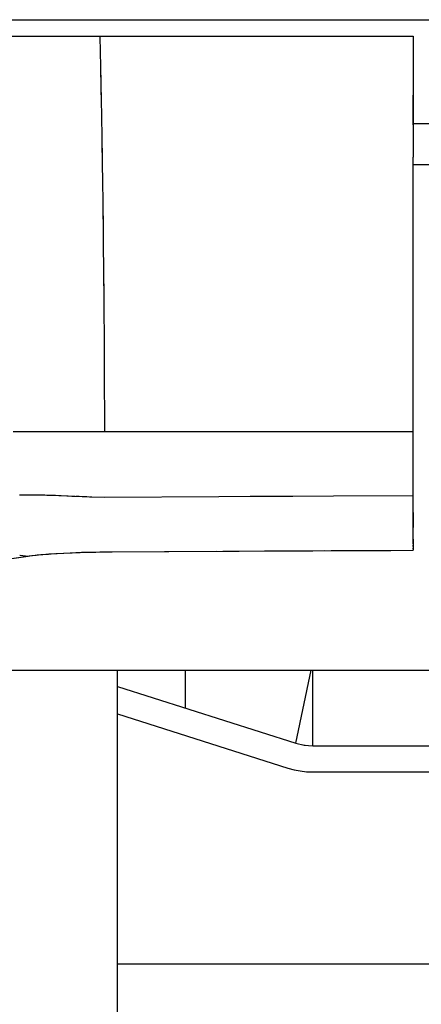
# Model space of a CAD drawing. Header units: millimetres. Extents: x 96940 to 101272, y 432237 to 434659.
# Tile 73 of 256: x 97678.498 to 97678.751, y 432611.027 to 432611.649. Entities that reach past the tile are written whole.
import ezdxf

# ---------------------------------------------------------------- set-up
doc = ezdxf.new("R2010")
doc.units = ezdxf.units.MM
doc.layers.add('citadis', color=7, linetype='Continuous')

msp = doc.modelspace()

# ---------------------------------------------------------------- linework, layer by layer
at = {"layer": 'citadis', "color": 7}
for p, q in [((97678.39566, 432611.64917), (97679.27689, 432611.64917)), ((97678.46159, 432611.63876), (97678.5482, 432611.63876)), ((97678.49971, 432611.63876), (97678.50137, 432611.63876)), ((97678.50848, 432611.63876), (97678.50879, 432611.63876)), ((97678.51636, 432611.63876), (97678.51853, 432611.63876)), ((97678.52462, 432611.63876), (97678.52655, 432611.63876)), ((97678.53443, 432611.63876), (97678.53607, 432611.63876)), ((97678.54235, 432611.63876), (97678.5482, 432611.63876)), ((97678.5482, 432611.63876), (97678.5484, 432611.62868)), ((97678.5482, 432611.63876), (97678.62033, 432611.63876)), ((97678.62033, 432611.63876), (97678.64536, 432611.63876)), ((97678.64536, 432611.63876), (97678.69252, 432611.63876)), ((97678.69252, 432611.63876), (97678.74618, 432611.63876)), ((97678.74618, 432611.63876), (97678.74618, 432611.60545)), ((97678.5484, 432611.62868), (97678.54857, 432611.6199)), ((97678.54857, 432611.61988), (97678.54885, 432611.60545)), ((97678.54857, 432611.61988), (97678.54898, 432611.5977)), ((97678.54885, 432611.60545), (97678.54898, 432611.5977)), ((97678.74618, 432611.60545), (97678.74618, 432611.56227)), ((97678.54898, 432611.5977), (97678.54915, 432611.58886)), ((97678.74618, 432611.58266), (97678.74618, 432611.60153)), ((97678.54915, 432611.58886), (97678.54938, 432611.57408)), ((97678.74618, 432611.58361), (97678.75659, 432611.58361)), ((97678.54938, 432611.57408), (97678.54967, 432611.55601)), ((97678.54938, 432611.57408), (97678.54958, 432611.56227)), ((97678.54958, 432611.56227), (97678.54967, 432611.55601)), ((97678.74618, 432611.51902), (97678.74618, 432611.56227)), ((97678.54965, 432611.5576), (97678.54965, 432611.5576)), ((97678.54967, 432611.55601), (97678.54978, 432611.54897)), ((97678.74618, 432611.5576), (97678.75659, 432611.5576)), ((97678.74618, 432611.53718), (97678.74618, 432611.55663)), ((97678.54978, 432611.54897), (97678.55001, 432611.53185)), ((97678.55001, 432611.53185), (97678.55018, 432611.51902)), ((97678.55001, 432611.53185), (97678.55023, 432611.51428)), ((97678.55018, 432611.51902), (97678.55023, 432611.51428)), ((97678.74618, 432611.47572), (97678.74618, 432611.51902)), ((97678.55023, 432611.51428), (97678.5503, 432611.50903)), ((97678.74618, 432611.49194), (97678.74618, 432611.51186)), ((97678.5503, 432611.50903), (97678.55051, 432611.48903)), ((97678.55051, 432611.48903), (97678.55065, 432611.47572)), ((97678.55051, 432611.48903), (97678.55067, 432611.47254)), ((97678.55065, 432611.47572), (97678.55067, 432611.47254)), ((97678.74618, 432611.43237), (97678.74618, 432611.47572)), ((97678.55067, 432611.47254), (97678.55071, 432611.46905)), ((97678.55071, 432611.46905), (97678.55089, 432611.44459)), ((97678.74618, 432611.44678), (97678.74618, 432611.46696)), ((97678.55089, 432611.44459), (97678.55098, 432611.43237)), ((97678.55089, 432611.44459), (97678.55099, 432611.43078)), ((97678.55098, 432611.43237), (97678.55099, 432611.43078)), ((97678.55099, 432611.43078), (97678.551, 432611.42904)), ((97678.74618, 432611.38902), (97678.74618, 432611.43237)), ((97678.551, 432611.42904), (97678.55118, 432611.38902)), ((97678.74618, 432611.38902), (97678.74618, 432611.42183)), ((97678.49347, 432611.38902), (97678.49883, 432611.38902)), ((97678.49883, 432611.38902), (97678.5016, 432611.38902)), ((97678.5016, 432611.38902), (97678.50301, 432611.38902)), ((97678.50301, 432611.38902), (97678.50445, 432611.38902)), ((97678.50445, 432611.38902), (97678.51034, 432611.38902)), ((97678.51034, 432611.38902), (97678.51255, 432611.38902)), ((97678.51255, 432611.38902), (97678.51446, 432611.38902)), ((97678.51446, 432611.38902), (97678.5165, 432611.38902)), ((97678.5165, 432611.38902), (97678.52144, 432611.38902)), ((97678.52144, 432611.38902), (97678.52254, 432611.38902)), ((97678.52254, 432611.38902), (97678.52292, 432611.38902)), ((97678.52292, 432611.38902), (97678.5296, 432611.38902)), ((97678.5296, 432611.38902), (97678.53088, 432611.38902)), ((97678.53088, 432611.38902), (97678.53316, 432611.38902)), ((97678.53316, 432611.38902), (97678.53654, 432611.38902)), ((97678.53654, 432611.38902), (97678.54374, 432611.38902)), ((97678.53943, 432611.38902), (97678.55118, 432611.38902)), ((97678.54374, 432611.38902), (97678.55118, 432611.38902)), ((97678.55118, 432611.38902), (97678.62364, 432611.38902)), ((97678.55118, 432611.38902), (97678.65447, 432611.38902)), ((97678.62364, 432611.38902), (97678.69612, 432611.38902)), ((97678.65447, 432611.38902), (97678.74618, 432611.38902)), ((97678.69612, 432611.38902), (97678.74618, 432611.38902)), ((97678.74618, 432611.3484), (97678.74618, 432611.38902)), ((97678.74618, 432611.3484), (97678.74618, 432611.38902)), ((97678.4973, 432611.34897), (97678.50118, 432611.34903)), ((97678.50118, 432611.34903), (97678.50417, 432611.34901)), ((97678.50417, 432611.34901), (97678.50517, 432611.34902)), ((97678.50426, 432611.34901), (97678.50703, 432611.349)), ((97678.50517, 432611.34902), (97678.50581, 432611.349)), ((97678.50703, 432611.349), (97678.51335, 432611.34885)), ((97678.51335, 432611.34885), (97678.51462, 432611.34881)), ((97678.51462, 432611.34881), (97678.51532, 432611.34879)), ((97678.51475, 432611.34881), (97678.52014, 432611.34861)), ((97678.51532, 432611.34879), (97678.51749, 432611.34871)), ((97678.52014, 432611.34861), (97678.52216, 432611.34853)), ((97678.52216, 432611.34853), (97678.52364, 432611.34847)), ((97678.52267, 432611.34851), (97678.5274, 432611.34831)), ((97678.52364, 432611.34847), (97678.52816, 432611.34827)), ((97678.5274, 432611.34831), (97678.53043, 432611.34818)), ((97678.53043, 432611.34817), (97678.53246, 432611.34809)), ((97678.53246, 432611.34809), (97678.54167, 432611.34774)), ((97678.53303, 432611.34807), (97678.53506, 432611.34798)), ((97678.53506, 432611.34798), (97678.53986, 432611.34781)), ((97678.54167, 432611.34774), (97678.55118, 432611.34755)), ((97678.54196, 432611.34774), (97678.54303, 432611.3477)), ((97678.54303, 432611.3477), (97678.55118, 432611.34755)), ((97678.55118, 432611.34755), (97678.62346, 432611.3479)), ((97678.62346, 432611.3479), (97678.64318, 432611.34798)), ((97678.64318, 432611.34798), (97678.65446, 432611.34803)), ((97678.64339, 432611.34798), (97678.67001, 432611.3481)), ((97678.65446, 432611.34803), (97678.67023, 432611.3481)), ((97678.67023, 432611.3481), (97678.69582, 432611.34821)), ((97678.69582, 432611.34821), (97678.74618, 432611.3484)), ((97678.74617, 432611.3484), (97678.74618, 432611.3484)), ((97678.74618, 432611.34294), (97678.74618, 432611.3484)), ((97678.74618, 432611.31991), (97678.74618, 432611.34823)), ((97678.74618, 432611.34509), (97678.74618, 432611.34509)), ((97678.74618, 432611.3377), (97678.74618, 432611.34294)), ((97678.74618, 432611.3377), (97678.74618, 432611.33279)), ((97678.74618, 432611.33279), (97678.74618, 432611.32829)), ((97678.74618, 432611.32429), (97678.74618, 432611.32829)), ((97678.74618, 432611.32086), (97678.74618, 432611.32429)), ((97678.74618, 432611.32086), (97678.74618, 432611.31806)), ((97678.74618, 432611.31806), (97678.74618, 432611.31991)), ((97678.74618, 432611.31806), (97678.74618, 432611.31595)), ((97678.50859, 432611.31091), (97678.512, 432611.31123)), ((97678.5108, 432611.31112), (97678.51402, 432611.31139)), ((97678.51204, 432611.31123), (97678.51563, 432611.31151)), ((97678.51402, 432611.31139), (97678.5175, 432611.31165)), ((97678.51603, 432611.31154), (97678.51969, 432611.31179)), ((97678.5175, 432611.31165), (97678.52123, 432611.31189)), ((97678.52026, 432611.31183), (97678.53577, 432611.31256)), ((97678.52123, 432611.31189), (97678.52519, 432611.31211)), ((97678.52519, 432611.31211), (97678.52935, 432611.31232)), ((97678.52935, 432611.31232), (97678.53295, 432611.31246)), ((97678.53295, 432611.31246), (97678.53664, 432611.3126)), ((97678.53577, 432611.31256), (97678.55564, 432611.31296)), ((97678.53664, 432611.3126), (97678.5404, 432611.31271)), ((97678.5404, 432611.31271), (97678.54422, 432611.3128)), ((97678.54422, 432611.3128), (97678.54808, 432611.31287)), ((97678.54808, 432611.31287), (97678.55201, 432611.31293)), ((97678.55201, 432611.31293), (97678.55604, 432611.31296)), ((97678.55604, 432611.31296), (97678.62784, 432611.31335)), ((97678.55604, 432611.31296), (97678.62217, 432611.31332)), ((97678.62602, 432611.31334), (97678.63631, 432611.31339)), ((97678.62784, 432611.31335), (97678.69972, 432611.3137)), ((97678.65235, 432611.31347), (97678.68273, 432611.31362)), ((97678.68273, 432611.31362), (97678.69026, 432611.31366)), ((97678.69435, 432611.31367), (97678.73201, 432611.31384)), ((97678.69972, 432611.3137), (97678.74618, 432611.3139)), ((97678.74618, 432611.31629), (97678.74618, 432611.31702)), ((97678.74618, 432611.31595), (97678.74618, 432611.31455)), ((97678.74618, 432611.31467), (97678.74618, 432611.31516)), ((97678.74618, 432611.31455), (97678.74618, 432611.3139)), ((97678.45836, 432611.30399), (97678.50126, 432611.31004)), ((97678.46654, 432611.30517), (97678.50291, 432611.31027)), ((97678.49756, 432611.31076), (97678.49775, 432611.31072)), ((97678.49775, 432611.31072), (97678.49783, 432611.3107)), ((97678.49775, 432611.31072), (97678.49921, 432611.31059)), ((97678.49783, 432611.3107), (97678.50291, 432611.31027)), ((97678.50276, 432611.31026), (97678.50279, 432611.31026)), ((97678.50279, 432611.31026), (97678.50282, 432611.31026)), ((97678.50282, 432611.31026), (97678.50517, 432611.31055)), ((97678.50351, 432611.31035), (97678.50544, 432611.31058)), ((97678.50517, 432611.31055), (97678.50784, 432611.31084)), ((97678.50585, 432611.31063), (97678.50859, 432611.31091)), ((97678.50784, 432611.31084), (97678.5108, 432611.31112)), ((97678.1159, 432611.23813), (97679.76598, 432611.23813)), ((97678.1159, 432611.23813), (97679.76598, 432611.23813)), ((97678.55939, 432611.01335), (97678.55939, 432611.23813)), ((97678.60201, 432611.23813), (97678.60205, 432611.21433)), ((97678.60201, 432611.23813), (97678.60205, 432611.21433)), ((97678.67211, 432611.19203), (97678.68166, 432611.23813)), ((97678.67211, 432611.19203), (97678.68166, 432611.23813)), ((97678.68284, 432611.19036), (97678.68285, 432611.23813)), ((97678.68284, 432611.19036), (97678.68285, 432611.23813)), ((97678.55939, 432611.22791), (97678.67211, 432611.19203)), ((97678.55939, 432611.21057), (97678.66709, 432611.17628)), ((97678.67211, 432611.19203), (97678.67741, 432611.19078)), ((97678.67682, 432611.19092), (97678.67801, 432611.19073)), ((97678.67741, 432611.19078), (97678.68284, 432611.19036)), ((97678.68284, 432611.19036), (97679.87095, 432611.19036)), ((97678.66709, 432611.17628), (97678.67095, 432611.17522)), ((97678.67095, 432611.17522), (97678.67487, 432611.17445)), ((97678.67487, 432611.17445), (97678.67884, 432611.17399)), ((97678.67884, 432611.17399), (97678.68284, 432611.17384)), ((97678.68284, 432611.17384), (97679.27689, 432611.17384)), ((97678.71669, 432611.17384), (97678.71686, 432611.17371)), ((97678.71686, 432611.17371), (97678.71687, 432611.17384)), ((97678.55939, 432611.05251), (97679.9944, 432611.05251))]:
    msp.add_line(p, q, dxfattribs=at)

doc.saveas('drawing.dxf')
